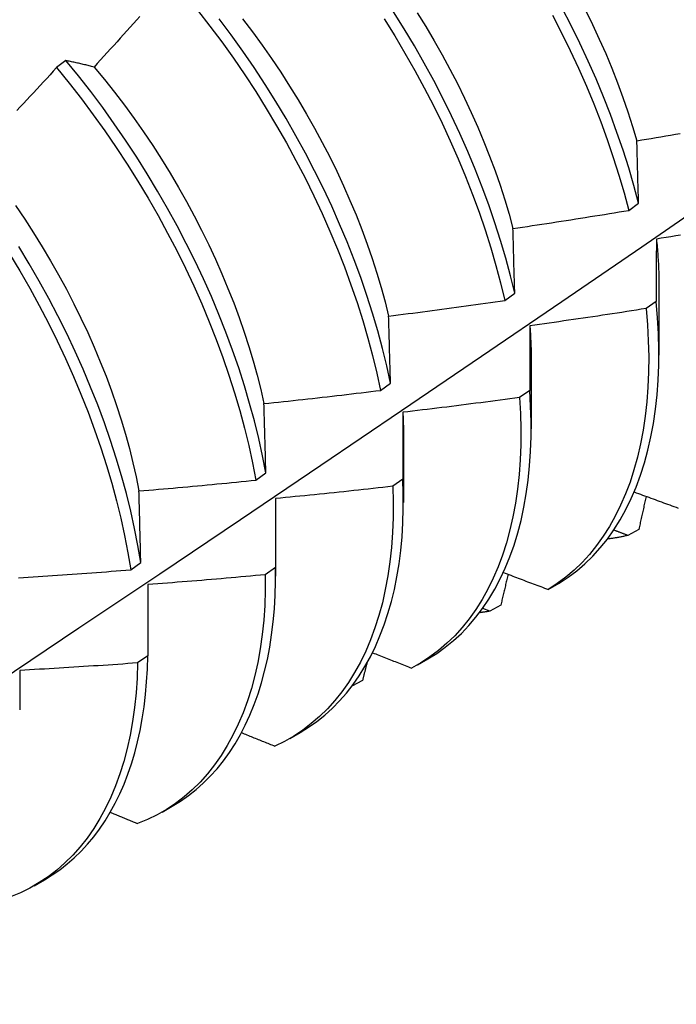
# Model space of a CAD drawing. Header units: inches. Extents: x 23 to 668, y 73 to 306.
# Tile 111 of 149: x 617.076 to 617.255, y 260.693 to 260.961. Entities that reach past the tile are written whole.
import ezdxf

# ---------------------------------------------------------------- set-up
doc = ezdxf.new("R2010")
doc.units = ezdxf.units.IN
doc.header["$MEASUREMENT"] = 0
doc.layers.add('Visible Edges(ANSI)', color=7, linetype='Continuous', lineweight=25)

msp = doc.modelspace()

# ---------------------------------------------------------------- linework, layer by layer
at = {"layer": 'Visible Edges(ANSI)'}
for p, q in [((617.0886, 260.94941), (617.08607, 260.94749)), ((617.24186, 260.90864), (617.24455, 260.91061)), ((617.25012, 260.88772), (617.25009, 260.86926)), ((617.20813, 260.88414), (617.21084, 260.8861)), ((617.24935, 260.88387), (617.2466, 260.88193)), ((617.21532, 260.86768), (617.2153, 260.84922)), ((617.17429, 260.85967), (617.177, 260.86163)), ((617.21491, 260.85965), (617.21215, 260.85772)), ((617.18052, 260.84764), (617.1805, 260.82918)), ((617.14034, 260.83524), (617.14306, 260.8372)), ((617.18036, 260.8355), (617.17759, 260.83357)), ((617.14572, 260.8276), (617.1457, 260.80914)), ((617.24461, 260.82185), (617.24161, 260.82019)), ((617.10626, 260.81086), (617.10899, 260.81281)), ((617.14568, 260.81142), (617.1429, 260.80949)), ((617.21995, 260.80549), (617.22292, 260.80721)), ((617.11092, 260.80682), (617.11089, 260.7874)), ((617.20402, 260.79958), (617.2021, 260.80033)), ((617.20703, 260.80122), (617.20402, 260.79958)), ((617.11089, 260.7874), (617.1081, 260.78549)), ((617.18437, 260.785), (617.18716, 260.7866)), ((617.16939, 260.78074), (617.16648, 260.77917)), ((617.14958, 260.76496), (617.15236, 260.76656)), ((617.11478, 260.74492), (617.11756, 260.74652)), ((617.07998, 260.72488), (617.08276, 260.72648))]:
    msp.add_line(p, q, dxfattribs=at)
at = {"layer": 'Visible Edges(ANSI)', "flags": 128}
for points in [[(617.12448, 260.96309), (617.12781, 260.95882), (617.13105, 260.95447), (617.13422, 260.95004), (617.13729, 260.94554), (617.14028, 260.94098), (617.14317, 260.93637), (617.14596, 260.9317), (617.14866, 260.92699), (617.15124, 260.92224), (617.15373, 260.91746), (617.1561, 260.91265), (617.15836, 260.90782), (617.1605, 260.90297), (617.16253, 260.89812), (617.16444, 260.89326), (617.16623, 260.8884), (617.16789, 260.88355), (617.16943, 260.87872), (617.17084, 260.87391), (617.17212, 260.86913), (617.17327, 260.86438), (617.17429, 260.85967)], [(617.21084, 260.8861), (617.20968, 260.89085), (617.2084, 260.89563), (617.20699, 260.90044), (617.20545, 260.90527), (617.20378, 260.91012), (617.20199, 260.91498), (617.20008, 260.91984), (617.19805, 260.92469), (617.19591, 260.92954), (617.19364, 260.93437), (617.19127, 260.93918), (617.18879, 260.94396), (617.1862, 260.94871), (617.1835, 260.95342), (617.18071, 260.95809), (617.17782, 260.9627)], [(617.1843, 260.96245), (617.18664, 260.95865), (617.18891, 260.95482), (617.19109, 260.95096), (617.1932, 260.94706), (617.19522, 260.94315), (617.19715, 260.93921), (617.199, 260.93527), (617.20076, 260.93131), (617.20242, 260.92734), (617.20399, 260.92338), (617.20546, 260.91942), (617.20683, 260.91547), (617.2081, 260.91154), (617.20927, 260.90762), (617.21034, 260.90372)], [(617.24455, 260.91061), (617.24328, 260.91539), (617.24187, 260.9202), (617.24034, 260.92503), (617.23868, 260.92987), (617.2369, 260.93473), (617.235, 260.93959), (617.23297, 260.94444), (617.23083, 260.94929), (617.22858, 260.95412), (617.22621, 260.95893), (617.22374, 260.96372)], [(617.23009, 260.96314), (617.23202, 260.95921), (617.23385, 260.95526), (617.2356, 260.9513), (617.23726, 260.94733), (617.23882, 260.94336), (617.24028, 260.9394), (617.24165, 260.93545), (617.24292, 260.93151), (617.24409, 260.92758)], [(617.10876, 260.96144), (617.10787, 260.96046), (617.10698, 260.95947), (617.10609, 260.95848), (617.1052, 260.95749), (617.10431, 260.9565), (617.10342, 260.95552), (617.10253, 260.95453), (617.10163, 260.95355), (617.10074, 260.95257), (617.09984, 260.95158), (617.09895, 260.9506), (617.09805, 260.94962), (617.09715, 260.94864), (617.09626, 260.94766)], [(617.177, 260.86163), (617.17597, 260.86634), (617.17481, 260.87109), (617.17352, 260.87588), (617.1721, 260.88069), (617.17055, 260.88552), (617.16888, 260.89037), (617.16708, 260.89523), (617.16517, 260.90008), (617.16313, 260.90494), (617.16098, 260.90979), (617.15871, 260.91462), (617.15633, 260.91942), (617.15384, 260.92421), (617.15124, 260.92895), (617.14854, 260.93366), (617.14574, 260.93832), (617.14284, 260.94293), (617.13985, 260.94749), (617.13677, 260.95198), (617.1336, 260.9564), (617.13034, 260.96075)], [(617.13669, 260.96074), (617.13939, 260.9572), (617.14202, 260.9536), (617.14459, 260.94994), (617.14709, 260.94624), (617.14951, 260.94249), (617.15186, 260.9387), (617.15413, 260.93487), (617.15632, 260.93101), (617.15843, 260.92712), (617.16045, 260.92321), (617.16238, 260.91928), (617.16422, 260.91533), (617.16596, 260.91137), (617.16762, 260.90741), (617.16918, 260.90344), (617.17064, 260.89948), (617.17201, 260.89552), (617.17328, 260.89158), (617.17445, 260.88766), (617.17552, 260.88376), (617.17649, 260.87988)], [(617.17525, 260.96075), (617.17814, 260.95613), (617.18092, 260.95146), (617.18361, 260.94675), (617.18619, 260.942), (617.18867, 260.93721), (617.19103, 260.9324), (617.19329, 260.92757), (617.19543, 260.92272), (617.19745, 260.91787), (617.19935, 260.91301), (617.20113, 260.90815), (617.20278, 260.90331), (617.20431, 260.89848), (617.20572, 260.89367), (617.20699, 260.88889), (617.20813, 260.88414)], [(617.22114, 260.96176), (617.22361, 260.95697), (617.22597, 260.95216), (617.22822, 260.94732), (617.23035, 260.94247), (617.23236, 260.93762), (617.23425, 260.93276), (617.23603, 260.9279), (617.23767, 260.92306), (617.2392, 260.91823), (617.24059, 260.91342), (617.24186, 260.90864)], [(617.09626, 260.94766), (617.09593, 260.94774), (617.0956, 260.94783), (617.09527, 260.94791), (617.09495, 260.94799), (617.09462, 260.94807), (617.0943, 260.94815), (617.09398, 260.94822), (617.09365, 260.9483), (617.09333, 260.94838), (617.09301, 260.94845), (617.09269, 260.94853), (617.09237, 260.9486), (617.09205, 260.94867), (617.09173, 260.94874), (617.09142, 260.94881), (617.0911, 260.94888), (617.09079, 260.94895), (617.09047, 260.94902), (617.09016, 260.94909), (617.08984, 260.94915), (617.08953, 260.94922), (617.08922, 260.94928), (617.08891, 260.94934), (617.0886, 260.94941)], [(617.14306, 260.8372), (617.14215, 260.84187), (617.14111, 260.84658), (617.13994, 260.85134), (617.13864, 260.85612), (617.13721, 260.86094), (617.13566, 260.86577), (617.13398, 260.87062), (617.13217, 260.87547), (617.13025, 260.88033), (617.12821, 260.88519), (617.12605, 260.89003), (617.12377, 260.89486), (617.12138, 260.89967), (617.11889, 260.90445), (617.11629, 260.90919), (617.11358, 260.9139), (617.11077, 260.91856), (617.10787, 260.92317), (617.10487, 260.92772), (617.10178, 260.9322), (617.09861, 260.93662), (617.09535, 260.94096), (617.09201, 260.94523), (617.0886, 260.94941)], [(617.08607, 260.94749), (617.08517, 260.94652), (617.08427, 260.94554), (617.08337, 260.94456), (617.08246, 260.94359), (617.08156, 260.94262), (617.08065, 260.94164), (617.07975, 260.94067), (617.07884, 260.9397), (617.07793, 260.93873), (617.07702, 260.93776), (617.07611, 260.93679), (617.0752, 260.93582)], [(617.08607, 260.94749), (617.08948, 260.94331), (617.09281, 260.93904), (617.09606, 260.93469), (617.09923, 260.93026), (617.10232, 260.92577), (617.10531, 260.92122), (617.1082, 260.91661), (617.111, 260.91194), (617.1137, 260.90723), (617.1163, 260.90249), (617.11878, 260.89771), (617.12116, 260.8929), (617.12343, 260.88807), (617.12558, 260.88322), (617.12762, 260.87836), (617.12953, 260.87351), (617.13132, 260.86865), (617.13299, 260.8638), (617.13454, 260.85897), (617.13596, 260.85416), (617.13725, 260.84938), (617.13841, 260.84462), (617.13944, 260.83991), (617.14034, 260.83524)], [(617.09626, 260.94766), (617.09908, 260.94425), (617.10184, 260.94078), (617.10454, 260.93724), (617.10717, 260.93364), (617.10974, 260.92999), (617.11223, 260.92629), (617.11465, 260.92254), (617.11699, 260.91875), (617.11925, 260.91491), (617.12143, 260.91105), (617.12353, 260.90716), (617.12555, 260.90324), (617.12748, 260.89931), (617.12932, 260.89535), (617.13108, 260.89139), (617.13274, 260.88743), (617.13431, 260.88346), (617.13578, 260.8795), (617.13716, 260.87555), (617.13844, 260.8716), (617.13962, 260.86768), (617.1407, 260.86378), (617.14167, 260.85991), (617.14254, 260.85607)], [(617.24409, 260.92758), (617.2454, 260.92781), (617.24671, 260.92803), (617.24802, 260.92825), (617.24933, 260.92847), (617.25064, 260.9287), (617.25195, 260.92893), (617.25326, 260.92915), (617.25457, 260.92938), (617.25587, 260.92961)], [(617.24455, 260.91061), (617.24453, 260.91133), (617.24451, 260.91204), (617.2445, 260.91276), (617.24448, 260.91348), (617.24446, 260.91419), (617.24444, 260.91491), (617.24442, 260.91562), (617.2444, 260.91633), (617.24438, 260.91704), (617.24436, 260.91775), (617.24434, 260.91846), (617.24432, 260.91917), (617.2443, 260.91988), (617.24428, 260.92058), (617.24426, 260.92129), (617.24424, 260.92199), (617.24423, 260.92269), (617.24421, 260.9234), (617.24419, 260.9241), (617.24417, 260.9248), (617.24415, 260.92549), (617.24413, 260.92619), (617.24411, 260.92689), (617.24409, 260.92758)], [(616.93688, 260.6926), (616.95917, 260.70713), (616.98143, 260.72171), (617.00365, 260.73631), (617.02583, 260.75094), (617.04797, 260.76561), (617.07006, 260.7803), (617.09212, 260.79502), (617.11414, 260.80977), (617.13612, 260.82454), (617.15805, 260.83934), (617.17995, 260.85416), (617.20181, 260.86901), (617.22362, 260.88388), (617.2454, 260.89877), (617.26713, 260.91368)], [(617.07488, 260.91001), (617.07738, 260.9063), (617.0798, 260.90255), (617.08215, 260.89876), (617.08442, 260.89493), (617.08661, 260.89107), (617.08872, 260.88718), (617.09075, 260.88326), (617.09269, 260.87933), (617.09454, 260.87538), (617.0963, 260.87143), (617.09796, 260.86746), (617.09953, 260.8635), (617.10101, 260.85954), (617.10238, 260.85559), (617.10365, 260.85165), (617.10482, 260.84773), (617.10589, 260.84382), (617.10686, 260.83995), (617.10773, 260.8361), (617.1085, 260.83229)], [(617.21034, 260.90372), (617.21166, 260.90391), (617.21297, 260.90411), (617.21429, 260.9043), (617.2156, 260.9045), (617.21692, 260.90469), (617.21823, 260.90489), (617.21955, 260.90509), (617.22086, 260.90529), (617.22217, 260.90549), (617.22349, 260.9057), (617.2248, 260.9059), (617.22612, 260.90611), (617.22743, 260.90631), (617.22874, 260.90652), (617.23005, 260.90673), (617.23137, 260.90694), (617.23268, 260.90714), (617.23399, 260.90736), (617.2353, 260.90757), (617.23662, 260.90778), (617.23793, 260.908), (617.23924, 260.90821), (617.24055, 260.90843), (617.24186, 260.90864)], [(617.21084, 260.8861), (617.21082, 260.88685), (617.2108, 260.88759), (617.21078, 260.88833), (617.21076, 260.88908), (617.21073, 260.88982), (617.21071, 260.89056), (617.21069, 260.8913), (617.21067, 260.89204), (617.21065, 260.89278), (617.21063, 260.89351), (617.21061, 260.89425), (617.21059, 260.89498), (617.21057, 260.89572), (617.21055, 260.89645), (617.21053, 260.89718), (617.21051, 260.89791), (617.21049, 260.89864), (617.21047, 260.89937), (617.21045, 260.9001), (617.21042, 260.90082), (617.2104, 260.90155), (617.21038, 260.90227), (617.21036, 260.903), (617.21034, 260.90372)], [(617.24941, 260.90084), (617.24941, 260.90014), (617.2494, 260.89945), (617.2494, 260.89875), (617.2494, 260.89805), (617.24939, 260.89735), (617.24939, 260.89665), (617.24939, 260.89595), (617.24938, 260.89525), (617.24938, 260.89454), (617.24938, 260.89384), (617.24937, 260.89313), (617.24937, 260.89243), (617.24937, 260.89172), (617.24937, 260.89101), (617.24937, 260.8903), (617.24936, 260.88959), (617.24936, 260.88888), (617.24936, 260.88817), (617.24936, 260.88745), (617.24936, 260.88674), (617.24935, 260.88602), (617.24935, 260.88531), (617.24935, 260.88459), (617.24935, 260.88387)], [(617.25599, 260.9019), (617.25467, 260.90169), (617.25336, 260.90147), (617.25204, 260.90126), (617.25073, 260.90105), (617.24941, 260.90084)], [(617.24941, 260.90084), (617.24947, 260.90027), (617.24952, 260.89971), (617.24958, 260.89915), (617.24963, 260.8986), (617.24968, 260.89804), (617.24972, 260.89748), (617.24976, 260.89693), (617.2498, 260.89638), (617.24984, 260.89582), (617.24988, 260.89527), (617.24991, 260.89473), (617.24994, 260.89418), (617.24997, 260.89363), (617.24999, 260.89309), (617.25002, 260.89255), (617.25004, 260.892), (617.25005, 260.89146), (617.25007, 260.89093), (617.25008, 260.89039), (617.25009, 260.88985), (617.2501, 260.88932), (617.2501, 260.88879), (617.2501, 260.88826), (617.2501, 260.88773)], [(617.10899, 260.81281), (617.10821, 260.81743), (617.10729, 260.82211), (617.10625, 260.82682), (617.10507, 260.83158), (617.10376, 260.83637), (617.10232, 260.84118), (617.10076, 260.84602), (617.09908, 260.85087), (617.09727, 260.85572), (617.09533, 260.86058), (617.09328, 260.86544), (617.09112, 260.87028), (617.08883, 260.87511), (617.08644, 260.87991), (617.08394, 260.88469), (617.08133, 260.88943), (617.07862, 260.89414), (617.0758, 260.89879)], [(617.07324, 260.89684), (617.07604, 260.89218), (617.07875, 260.88748), (617.08135, 260.88273), (617.08384, 260.87795), (617.08623, 260.87314), (617.0885, 260.86831), (617.09066, 260.86347), (617.0927, 260.85861), (617.09462, 260.85376), (617.09642, 260.8489), (617.0981, 260.84405), (617.09965, 260.83922), (617.10108, 260.8344), (617.10238, 260.82962), (617.10354, 260.82487), (617.10458, 260.82015), (617.10549, 260.81548), (617.10626, 260.81086)], [(617.17649, 260.87988), (617.17781, 260.88004), (617.17913, 260.88021), (617.18045, 260.88038), (617.18177, 260.88055), (617.18309, 260.88072), (617.18441, 260.88089), (617.18573, 260.88106), (617.18705, 260.88123), (617.18837, 260.88141), (617.18969, 260.88158), (617.19101, 260.88176), (617.19233, 260.88193), (617.19364, 260.88211), (617.19496, 260.88229), (617.19628, 260.88247), (617.1976, 260.88265), (617.19892, 260.88284), (617.20023, 260.88302), (617.20155, 260.8832), (617.20287, 260.88339), (617.20419, 260.88358), (617.2055, 260.88376), (617.20682, 260.88395), (617.20813, 260.88414)], [(617.22292, 260.80721), (617.22536, 260.80881), (617.22771, 260.81058), (617.22996, 260.8125), (617.2321, 260.81458), (617.23413, 260.81682), (617.23605, 260.81921), (617.23785, 260.82175), (617.23954, 260.82443), (617.24111, 260.82726), (617.24257, 260.83022), (617.24389, 260.83332), (617.2451, 260.83655), (617.24617, 260.83991), (617.24712, 260.84338), (617.24794, 260.84698), (617.24863, 260.85069), (617.24919, 260.85451), (617.24961, 260.85843), (617.2499, 260.86246), (617.25006, 260.86657), (617.25009, 260.87078), (617.24998, 260.87507), (617.24973, 260.87943), (617.24935, 260.88387)], [(617.177, 260.86163), (617.17698, 260.8624), (617.17696, 260.86317), (617.17694, 260.86394), (617.17692, 260.86471), (617.1769, 260.86548), (617.17688, 260.86624), (617.17686, 260.86701), (617.17684, 260.86778), (617.17682, 260.86854), (617.17679, 260.8693), (617.17677, 260.87006), (617.17675, 260.87083), (617.17673, 260.87159), (617.17671, 260.87234), (617.17669, 260.8731), (617.17667, 260.87386), (617.17664, 260.87462), (617.17662, 260.87537), (617.1766, 260.87612), (617.17658, 260.87688), (617.17656, 260.87763), (617.17654, 260.87838), (617.17651, 260.87913), (617.17649, 260.87988)], [(617.2466, 260.88193), (617.24528, 260.88172), (617.24397, 260.88152), (617.24265, 260.88131), (617.24133, 260.88111), (617.24001, 260.8809), (617.2387, 260.8807), (617.23738, 260.8805), (617.23606, 260.8803), (617.23474, 260.8801), (617.23342, 260.8799), (617.2321, 260.87971), (617.23078, 260.87951), (617.22947, 260.87931), (617.22815, 260.87912), (617.22683, 260.87893), (617.22551, 260.87874), (617.22419, 260.87855), (617.22287, 260.87836), (617.22154, 260.87817), (617.22022, 260.87798), (617.2189, 260.8778), (617.21758, 260.87761), (617.21626, 260.87743), (617.21494, 260.87725)], [(617.2466, 260.88193), (617.24697, 260.8775), (617.2472, 260.87314), (617.24731, 260.86885), (617.24727, 260.86466), (617.2471, 260.86055), (617.2468, 260.85653), (617.24637, 260.85262), (617.2458, 260.8488), (617.2451, 260.8451), (617.24427, 260.84151), (617.24331, 260.83805), (617.24223, 260.8347), (617.24101, 260.83148), (617.23968, 260.82839), (617.23822, 260.82544), (617.23664, 260.82262), (617.23494, 260.81995), (617.23312, 260.81742), (617.2312, 260.81504), (617.22916, 260.81282), (617.22701, 260.81075), (617.22476, 260.80883), (617.2224, 260.80708), (617.21995, 260.80549)], [(617.21494, 260.87725), (617.21494, 260.87653), (617.21494, 260.8758), (617.21493, 260.87508), (617.21493, 260.87435), (617.21493, 260.87363), (617.21493, 260.8729), (617.21493, 260.87218), (617.21493, 260.87145), (617.21492, 260.87072), (617.21492, 260.86999), (617.21492, 260.86926), (617.21492, 260.86852), (617.21492, 260.86779), (617.21492, 260.86705), (617.21492, 260.86632), (617.21492, 260.86558), (617.21492, 260.86484), (617.21492, 260.86411), (617.21491, 260.86337), (617.21491, 260.86263), (617.21491, 260.86188), (617.21491, 260.86114), (617.21491, 260.8604), (617.21491, 260.85965)], [(617.21494, 260.87725), (617.21497, 260.87684), (617.215, 260.87643), (617.21503, 260.87603), (617.21506, 260.87562), (617.21508, 260.87521), (617.21511, 260.87481), (617.21513, 260.87441), (617.21515, 260.874), (617.21517, 260.8736), (617.21519, 260.8732), (617.21521, 260.8728), (617.21523, 260.8724), (617.21524, 260.872), (617.21526, 260.87161), (617.21527, 260.87121), (617.21528, 260.87081), (617.21529, 260.87042), (617.2153, 260.87002), (617.21531, 260.86963), (617.21531, 260.86924), (617.21532, 260.86884), (617.21532, 260.86845), (617.21532, 260.86806), (617.21532, 260.86767)], [(617.14254, 260.85607), (617.14387, 260.85621), (617.14519, 260.85635), (617.14652, 260.85649), (617.14784, 260.85663), (617.14917, 260.85677), (617.15049, 260.85691), (617.15181, 260.85706), (617.15314, 260.8572), (617.15446, 260.85735), (617.15578, 260.8575), (617.15711, 260.85765), (617.15843, 260.8578), (617.15975, 260.85795), (617.16108, 260.8581), (617.1624, 260.85825), (617.16372, 260.8584), (617.16504, 260.85856), (617.16636, 260.85872), (617.16769, 260.85887), (617.16901, 260.85903), (617.17033, 260.85919), (617.17165, 260.85935), (617.17297, 260.85951), (617.17429, 260.85967)], [(617.18716, 260.7866), (617.18959, 260.7881), (617.19192, 260.78976), (617.19416, 260.79157), (617.1963, 260.79354), (617.19833, 260.79565), (617.20026, 260.79791), (617.20209, 260.80031), (617.2038, 260.80285), (617.2054, 260.80553), (617.20689, 260.80834), (617.20826, 260.81129), (617.20952, 260.81436), (617.21065, 260.81755), (617.21166, 260.82087), (617.21256, 260.8243), (617.21332, 260.82784), (617.21397, 260.83149), (617.21448, 260.83524), (617.21488, 260.83909), (617.21514, 260.84304), (617.21528, 260.84707), (617.21528, 260.85119), (617.21516, 260.85538), (617.21491, 260.85965)], [(617.14306, 260.8372), (617.14304, 260.83799), (617.14302, 260.83879), (617.14299, 260.83959), (617.14297, 260.84038), (617.14295, 260.84117), (617.14293, 260.84197), (617.14291, 260.84276), (617.14289, 260.84355), (617.14287, 260.84434), (617.14285, 260.84513), (617.14283, 260.84592), (617.14281, 260.8467), (617.14278, 260.84749), (617.14276, 260.84827), (617.14274, 260.84906), (617.14272, 260.84984), (617.1427, 260.85062), (617.14268, 260.8514), (617.14265, 260.85218), (617.14263, 260.85296), (617.14261, 260.85374), (617.14259, 260.85452), (617.14257, 260.85529), (617.14254, 260.85607)], [(617.21215, 260.85772), (617.21083, 260.85754), (617.20951, 260.85736), (617.20819, 260.85718), (617.20686, 260.85701), (617.20554, 260.85683), (617.20422, 260.85666), (617.20289, 260.85648), (617.20157, 260.85631), (617.20025, 260.85614), (617.19892, 260.85597), (617.1976, 260.8558), (617.19627, 260.85564), (617.19495, 260.85547), (617.19362, 260.8553), (617.1923, 260.85514), (617.19097, 260.85498), (617.18965, 260.85481), (617.18832, 260.85465), (617.187, 260.85449), (617.18567, 260.85434), (617.18435, 260.85418), (617.18302, 260.85402), (617.18169, 260.85387), (617.18037, 260.85371)], [(617.21215, 260.85772), (617.2124, 260.85335), (617.2125, 260.84907), (617.21248, 260.84486), (617.21232, 260.84075), (617.21202, 260.83673), (617.2116, 260.83281), (617.21104, 260.82899), (617.21035, 260.82528), (617.20953, 260.82169), (617.20857, 260.81821), (617.2075, 260.81485), (617.20629, 260.81163), (617.20496, 260.80853), (617.20351, 260.80557), (617.20193, 260.80275), (617.20024, 260.80006), (617.19844, 260.79753), (617.19651, 260.79514), (617.19448, 260.79291), (617.19234, 260.79083), (617.19009, 260.7889), (617.18774, 260.78714), (617.1853, 260.78554), (617.18275, 260.7841)], [(617.18037, 260.85371), (617.18037, 260.85296), (617.18037, 260.85222), (617.18036, 260.85147), (617.18036, 260.85072), (617.18036, 260.84996), (617.18036, 260.84921), (617.18036, 260.84846), (617.18036, 260.8477), (617.18036, 260.84695), (617.18036, 260.84619), (617.18036, 260.84544), (617.18036, 260.84468), (617.18036, 260.84392), (617.18036, 260.84316), (617.18036, 260.8424), (617.18036, 260.84163), (617.18036, 260.84087), (617.18036, 260.84011), (617.18036, 260.83934), (617.18036, 260.83858), (617.18036, 260.83781), (617.18036, 260.83704), (617.18036, 260.83627), (617.18036, 260.8355)], [(617.18037, 260.85371), (617.18038, 260.85345), (617.18039, 260.8532), (617.1804, 260.85294), (617.18042, 260.85269), (617.18043, 260.85243), (617.18044, 260.85218), (617.18045, 260.85192), (617.18045, 260.85167), (617.18046, 260.85141), (617.18047, 260.85116), (617.18048, 260.85091), (617.18048, 260.85065), (617.18049, 260.8504), (617.1805, 260.85015), (617.1805, 260.84989), (617.18051, 260.84964), (617.18051, 260.84939), (617.18051, 260.84914), (617.18052, 260.84889), (617.18052, 260.84864), (617.18052, 260.84839), (617.18052, 260.84814), (617.18052, 260.84789), (617.18052, 260.84764)], [(617.1085, 260.83229), (617.10982, 260.8324), (617.11115, 260.83252), (617.11248, 260.83263), (617.11381, 260.83274), (617.11514, 260.83286), (617.11646, 260.83297), (617.11779, 260.83309), (617.11912, 260.83321), (617.12044, 260.83333), (617.12177, 260.83345), (617.1231, 260.83357), (617.12443, 260.83369), (617.12575, 260.83382), (617.12708, 260.83394), (617.1284, 260.83407), (617.12973, 260.83419), (617.13106, 260.83432), (617.13238, 260.83445), (617.13371, 260.83458), (617.13503, 260.83471), (617.13636, 260.83484), (617.13768, 260.83498), (617.13901, 260.83511), (617.14034, 260.83524)], [(617.15236, 260.76656), (617.15469, 260.768), (617.15694, 260.76958), (617.15909, 260.77131), (617.16116, 260.77317), (617.16313, 260.77517), (617.16501, 260.77731), (617.16679, 260.77958), (617.16846, 260.78198), (617.17004, 260.78451), (617.17151, 260.78716), (617.17287, 260.78993), (617.17413, 260.79283), (617.17527, 260.79583), (617.17631, 260.79895), (617.17724, 260.80218), (617.17805, 260.80552), (617.17874, 260.80895), (617.17933, 260.81248), (617.17979, 260.81611), (617.18014, 260.81983), (617.18037, 260.82363), (617.18048, 260.82751), (617.18048, 260.83147), (617.18036, 260.8355)], [(617.10899, 260.81281), (617.10897, 260.81363), (617.10895, 260.81445), (617.10893, 260.81527), (617.10891, 260.81609), (617.10889, 260.81691), (617.10887, 260.81773), (617.10885, 260.81855), (617.10883, 260.81936), (617.10881, 260.82018), (617.10879, 260.82099), (617.10877, 260.82181), (617.10875, 260.82262), (617.10873, 260.82343), (617.10871, 260.82424), (617.10869, 260.82505), (617.10867, 260.82586), (617.10865, 260.82667), (617.10863, 260.82747), (617.1086, 260.82828), (617.10858, 260.82908), (617.10856, 260.82989), (617.10854, 260.83069), (617.10852, 260.83149), (617.1085, 260.83229)], [(617.17759, 260.83357), (617.1777, 260.82928), (617.17769, 260.82507), (617.17753, 260.82095), (617.17725, 260.81692), (617.17683, 260.813), (617.17628, 260.80917), (617.17559, 260.80546), (617.17478, 260.80186), (617.17384, 260.79837), (617.17276, 260.79501), (617.17157, 260.79178), (617.17024, 260.78867), (617.1688, 260.7857), (617.16723, 260.78287), (617.16555, 260.78018), (617.16375, 260.77764), (617.16183, 260.77524), (617.15981, 260.773), (617.15767, 260.77091), (617.15543, 260.76897), (617.15309, 260.7672), (617.15064, 260.76559), (617.14811, 260.76415), (617.14547, 260.76287)], [(617.17759, 260.83357), (617.17626, 260.83342), (617.17493, 260.83327), (617.17361, 260.83312), (617.17228, 260.83297), (617.17095, 260.83282), (617.16962, 260.83268), (617.16829, 260.83253), (617.16697, 260.83239), (617.16564, 260.83225), (617.16431, 260.8321), (617.16298, 260.83196), (617.16165, 260.83182), (617.16032, 260.83169), (617.15899, 260.83155), (617.15766, 260.83141), (617.15633, 260.83128), (617.15501, 260.83114), (617.15368, 260.83101), (617.15235, 260.83088), (617.15102, 260.83075), (617.14969, 260.83062), (617.14836, 260.83049), (617.14703, 260.83036), (617.14569, 260.83023)], [(617.24336, 260.83202), (617.24393, 260.83181), (617.2445, 260.8316), (617.24507, 260.83139), (617.24564, 260.83119), (617.24621, 260.83098), (617.24678, 260.83077), (617.24735, 260.83056), (617.24792, 260.83035), (617.24849, 260.83014), (617.24906, 260.82993), (617.24963, 260.82972), (617.2502, 260.82952), (617.25077, 260.82931), (617.25134, 260.8291), (617.25191, 260.82889), (617.25248, 260.82868), (617.25305, 260.82848), (617.25362, 260.82827), (617.2542, 260.82806), (617.25477, 260.82785), (617.25534, 260.82764)], [(617.14569, 260.83023), (617.14569, 260.82946), (617.14569, 260.82869), (617.14569, 260.82791), (617.14569, 260.82714), (617.14569, 260.82636), (617.14569, 260.82558), (617.14569, 260.8248), (617.14569, 260.82402), (617.14569, 260.82324), (617.14569, 260.82246), (617.14569, 260.82168), (617.14569, 260.8209), (617.14569, 260.82011), (617.14569, 260.81933), (617.14568, 260.81854), (617.14568, 260.81775), (617.14568, 260.81696), (617.14568, 260.81617), (617.14568, 260.81538), (617.14568, 260.81459), (617.14568, 260.8138), (617.14568, 260.81301), (617.14568, 260.81221), (617.14568, 260.81142)], [(617.14569, 260.83023), (617.1457, 260.83012), (617.1457, 260.83001), (617.1457, 260.8299), (617.1457, 260.82979), (617.14571, 260.82968), (617.14571, 260.82957), (617.14571, 260.82946), (617.14571, 260.82935), (617.14571, 260.82924), (617.14571, 260.82913), (617.14571, 260.82902), (617.14572, 260.82891), (617.14572, 260.8288), (617.14572, 260.82869), (617.14572, 260.82858), (617.14572, 260.82847), (617.14572, 260.82836), (617.14572, 260.82825), (617.14572, 260.82814), (617.14572, 260.82803), (617.14572, 260.82793), (617.14572, 260.82782), (617.14572, 260.82771), (617.14572, 260.8276)], [(617.24661, 260.83083), (617.24653, 260.83046), (617.24644, 260.83008), (617.24636, 260.82971), (617.24628, 260.82933), (617.2462, 260.82896), (617.24611, 260.82859), (617.24603, 260.82821), (617.24595, 260.82784), (617.24586, 260.82746), (617.24578, 260.82709), (617.2457, 260.82672), (617.24561, 260.82634), (617.24553, 260.82597), (617.24545, 260.82559), (617.24536, 260.82522), (617.24528, 260.82484), (617.2452, 260.82447), (617.24511, 260.8241), (617.24503, 260.82372), (617.24495, 260.82335), (617.24486, 260.82297), (617.24478, 260.8226), (617.2447, 260.82223), (617.24461, 260.82185)], [(617.24161, 260.82019), (617.24145, 260.82026), (617.24129, 260.82032), (617.24113, 260.82038), (617.24097, 260.82044), (617.24081, 260.8205), (617.24065, 260.82056), (617.24049, 260.82062), (617.24033, 260.82068), (617.24017, 260.82074), (617.24002, 260.8208), (617.23986, 260.82086), (617.2397, 260.82092), (617.23954, 260.82098), (617.23938, 260.82104), (617.23922, 260.8211), (617.23906, 260.82116), (617.2389, 260.82122), (617.23874, 260.82129), (617.23858, 260.82135), (617.23842, 260.82141), (617.23826, 260.82147), (617.23811, 260.82153), (617.23795, 260.82159), (617.23779, 260.82165)], [(617.24161, 260.82019), (617.24138, 260.82014), (617.24115, 260.82009), (617.24093, 260.82004), (617.2407, 260.81999), (617.24047, 260.81994), (617.24024, 260.81989), (617.24001, 260.81984), (617.23978, 260.8198), (617.23955, 260.81975), (617.23932, 260.81971), (617.23909, 260.81966), (617.23886, 260.81962), (617.23862, 260.81958), (617.23839, 260.81954), (617.23816, 260.8195), (617.23792, 260.81946), (617.23769, 260.81943), (617.23746, 260.81939), (617.23722, 260.81936), (617.23699, 260.81932), (617.23675, 260.81929), (617.23651, 260.81926), (617.23628, 260.81923), (617.23604, 260.8192)], [(617.07568, 260.80864), (617.07701, 260.80872), (617.07834, 260.80881), (617.07967, 260.8089), (617.081, 260.80899), (617.08233, 260.80908), (617.08366, 260.80917), (617.08499, 260.80926), (617.08632, 260.80935), (617.08765, 260.80944), (617.08898, 260.80954), (617.09031, 260.80963), (617.09164, 260.80973), (617.09297, 260.80983), (617.0943, 260.80993), (617.09563, 260.81003), (617.09696, 260.81013), (617.09829, 260.81023), (617.09962, 260.81033), (617.10095, 260.81044), (617.10227, 260.81054), (617.1036, 260.81065), (617.10493, 260.81075), (617.10626, 260.81086)], [(617.11756, 260.74652), (617.1198, 260.7479), (617.12195, 260.74941), (617.12403, 260.75104), (617.12602, 260.75281), (617.12793, 260.7547), (617.12975, 260.75672), (617.13148, 260.75886), (617.13311, 260.76112), (617.13466, 260.7635), (617.13611, 260.766), (617.13746, 260.7686), (617.13871, 260.77132), (617.13987, 260.77415), (617.14092, 260.77707), (617.14187, 260.78011), (617.14272, 260.78324), (617.14346, 260.78646), (617.1441, 260.78978), (617.14463, 260.79318), (617.14506, 260.79667), (617.14538, 260.80025), (617.14559, 260.8039), (617.14569, 260.80762), (617.14568, 260.81142)], [(617.20773, 260.81011), (617.20824, 260.80991), (617.20875, 260.80972), (617.20926, 260.80953), (617.20976, 260.80934), (617.21027, 260.80914), (617.21078, 260.80895), (617.21129, 260.80876), (617.2118, 260.80856), (617.2123, 260.80837), (617.21281, 260.80818), (617.21332, 260.80799), (617.21383, 260.80779), (617.21434, 260.8076), (617.21485, 260.80741), (617.21536, 260.80722), (617.21587, 260.80703), (617.21638, 260.80683), (617.21689, 260.80664), (617.2174, 260.80645), (617.21791, 260.80626), (617.21842, 260.80607), (617.21893, 260.80587), (617.21944, 260.80568), (617.21995, 260.80549)], [(617.1429, 260.80949), (617.14289, 260.80528), (617.14275, 260.80115), (617.14247, 260.79712), (617.14206, 260.79319), (617.14151, 260.78936), (617.14084, 260.78564), (617.14003, 260.78203), (617.1391, 260.77854), (617.13803, 260.77517), (617.13684, 260.77192), (617.13553, 260.76881), (617.13409, 260.76583), (617.13253, 260.76299), (617.13085, 260.7603), (617.12906, 260.75774), (617.12715, 260.75534), (617.12513, 260.75309), (617.123, 260.75099), (617.12077, 260.74905), (617.11843, 260.74726), (617.11599, 260.74564), (617.11346, 260.74419), (617.11083, 260.7429), (617.10812, 260.74178)], [(617.1429, 260.80949), (617.14157, 260.80937), (617.14024, 260.80925), (617.13891, 260.80912), (617.13758, 260.809), (617.13625, 260.80888), (617.13491, 260.80877), (617.13358, 260.80865), (617.13225, 260.80853), (617.13092, 260.80842), (617.12958, 260.8083), (617.12825, 260.80819), (617.12692, 260.80808), (617.12559, 260.80797), (617.12425, 260.80786), (617.12292, 260.80775), (617.12159, 260.80764), (617.12025, 260.80754), (617.11892, 260.80743), (617.11759, 260.80733), (617.11625, 260.80722), (617.11492, 260.80712), (617.11359, 260.80702), (617.11225, 260.80692), (617.11092, 260.80682)], [(617.20902, 260.80962), (617.20893, 260.80927), (617.20885, 260.80892), (617.20877, 260.80857), (617.20869, 260.80822), (617.2086, 260.80787), (617.20852, 260.80752), (617.20844, 260.80717), (617.20836, 260.80682), (617.20828, 260.80647), (617.20819, 260.80612), (617.20811, 260.80577), (617.20803, 260.80542), (617.20795, 260.80507), (617.20786, 260.80472), (617.20778, 260.80437), (617.2077, 260.80402), (617.20761, 260.80367), (617.20753, 260.80332), (617.20745, 260.80297), (617.20736, 260.80262), (617.20728, 260.80227), (617.2072, 260.80192), (617.20712, 260.80157), (617.20703, 260.80122)], [(617.20402, 260.79958), (617.20391, 260.79956), (617.20379, 260.79954), (617.20368, 260.79952), (617.20356, 260.7995), (617.20345, 260.79948), (617.20333, 260.79946), (617.20322, 260.79944), (617.2031, 260.79942), (617.20299, 260.7994), (617.20287, 260.79939), (617.20276, 260.79937), (617.20264, 260.79935), (617.20252, 260.79933), (617.20241, 260.79932), (617.20229, 260.7993), (617.20217, 260.79928), (617.20206, 260.79927), (617.20194, 260.79925), (617.20183, 260.79923), (617.20171, 260.79922), (617.20159, 260.7992), (617.20147, 260.79919), (617.20136, 260.79917), (617.20124, 260.79916)], [(617.17208, 260.78828), (617.17252, 260.7881), (617.17296, 260.78793), (617.17341, 260.78775), (617.17385, 260.78758), (617.1743, 260.78741), (617.17474, 260.78723), (617.17518, 260.78706), (617.17563, 260.78688), (617.17607, 260.78671), (617.17652, 260.78654), (617.17696, 260.78636), (617.17741, 260.78619), (617.17785, 260.78601), (617.1783, 260.78584), (617.17874, 260.78567), (617.17919, 260.78549), (617.17963, 260.78532), (617.18008, 260.78515), (617.18052, 260.78497), (617.18097, 260.7848), (617.18141, 260.78462), (617.18186, 260.78445), (617.1823, 260.78428), (617.18275, 260.7841)], [(617.08276, 260.72648), (617.0849, 260.7278), (617.08697, 260.72923), (617.08896, 260.73078), (617.09088, 260.73245), (617.09272, 260.73424), (617.09448, 260.73614), (617.09616, 260.73816), (617.09775, 260.74028), (617.09926, 260.74251), (617.10069, 260.74485), (617.10202, 260.7473), (617.10327, 260.74985), (617.10443, 260.75249), (617.10549, 260.75523), (617.10646, 260.75807), (617.10734, 260.761), (617.10812, 260.76402), (617.10881, 260.76713), (617.1094, 260.77031), (617.10989, 260.77358), (617.11029, 260.77693), (617.11059, 260.78035), (617.11079, 260.78384), (617.11089, 260.7874)], [(617.1081, 260.78549), (617.10796, 260.78136), (617.10769, 260.77732), (617.10729, 260.77338), (617.10675, 260.76954), (617.10608, 260.76581), (617.10529, 260.7622), (617.10436, 260.7587), (617.1033, 260.75532), (617.10212, 260.75207), (617.10081, 260.74895), (617.09938, 260.74597), (617.09783, 260.74312), (617.09616, 260.74041), (617.09437, 260.73785), (617.09247, 260.73544), (617.09046, 260.73318), (617.08833, 260.73107), (617.08611, 260.72912), (617.08377, 260.72733), (617.08134, 260.7257), (617.07881, 260.72423), (617.07619, 260.72293), (617.07348, 260.7218)], [(617.07604, 260.78347), (617.07604, 260.78265), (617.07604, 260.78183), (617.07603, 260.781), (617.07603, 260.78018), (617.07603, 260.77935), (617.07603, 260.77852), (617.07602, 260.7777), (617.07602, 260.77687), (617.07602, 260.77604), (617.07602, 260.7752), (617.07601, 260.77437), (617.07601, 260.77354), (617.07601, 260.77271)], [(617.1081, 260.78549), (617.10676, 260.78539), (617.10543, 260.7853), (617.10409, 260.7852), (617.10276, 260.78511), (617.10142, 260.78502), (617.10009, 260.78493), (617.09875, 260.78484), (617.09742, 260.78475), (617.09608, 260.78466), (617.09475, 260.78457), (617.09341, 260.78449), (617.09208, 260.7844), (617.09074, 260.78432), (617.08941, 260.78424), (617.08807, 260.78416), (617.08673, 260.78408), (617.0854, 260.784), (617.08406, 260.78392), (617.08273, 260.78384), (617.08139, 260.78377), (617.08005, 260.78369), (617.07872, 260.78362), (617.07738, 260.78355), (617.07604, 260.78347)], [(617.17056, 260.78541), (617.17051, 260.78521), (617.17046, 260.78502), (617.17041, 260.78483), (617.17036, 260.78463), (617.17031, 260.78444), (617.17026, 260.78424), (617.17022, 260.78405), (617.17017, 260.78385), (617.17012, 260.78366), (617.17007, 260.78347), (617.17002, 260.78327), (617.16997, 260.78308), (617.16992, 260.78288), (617.16987, 260.78269), (617.16983, 260.78249), (617.16978, 260.7823), (617.16973, 260.7821), (617.16968, 260.78191), (617.16963, 260.78172), (617.16958, 260.78152), (617.16953, 260.78133), (617.16948, 260.78113), (617.16943, 260.78094), (617.16939, 260.78074)], [(617.13639, 260.76653), (617.13677, 260.76637), (617.13715, 260.76622), (617.13753, 260.76607), (617.1379, 260.76592), (617.13828, 260.76576), (617.13866, 260.76561), (617.13904, 260.76546), (617.13942, 260.76531), (617.13979, 260.76515), (617.14017, 260.765), (617.14055, 260.76485), (617.14093, 260.76469), (617.14131, 260.76454), (617.14169, 260.76439), (617.14206, 260.76424), (617.14244, 260.76408), (617.14282, 260.76393), (617.1432, 260.76378), (617.14358, 260.76363), (617.14396, 260.76348), (617.14434, 260.76332), (617.14471, 260.76317), (617.14509, 260.76302), (617.14547, 260.76287)], [(617.10069, 260.74486), (617.101, 260.74473), (617.10131, 260.7446), (617.10162, 260.74447), (617.10193, 260.74435), (617.10224, 260.74422), (617.10254, 260.74409), (617.10285, 260.74396), (617.10316, 260.74383), (617.10347, 260.7437), (617.10378, 260.74357), (617.10409, 260.74345), (617.1044, 260.74332), (617.10471, 260.74319), (617.10502, 260.74306), (617.10533, 260.74293), (617.10564, 260.7428), (617.10595, 260.74268), (617.10626, 260.74255), (617.10657, 260.74242), (617.10688, 260.74229), (617.10719, 260.74216), (617.1075, 260.74203), (617.10781, 260.7419), (617.10812, 260.74178)]]:
    msp.add_lwpolyline(points, dxfattribs=at)

doc.saveas('drawing.dxf')
